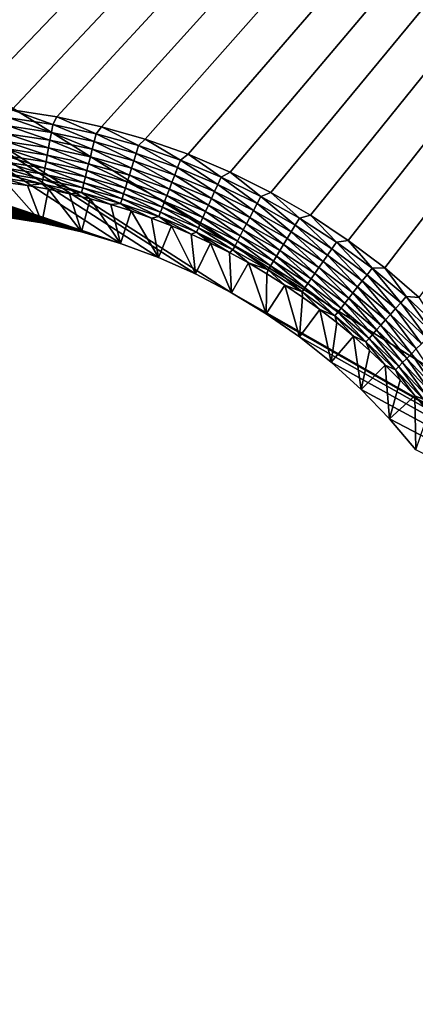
# Model space of a CAD drawing. Extents: x -255 to 255, y -598 to 598.
# Tile 62 of 201: x 84 to 108, y -294 to -234. Entities that reach past the tile are written whole.
import ezdxf

# ---------------------------------------------------------------- set-up
doc = ezdxf.new("R2010")
doc.units = 0
doc.header["$LTSCALE"] = 21.359881
for name, color, linetype in [('1', 7, 'CONTINUOUS'), ('11', 7, 'CONTINUOUS'), ('2', 7, 'CONTINUOUS'), ('58', 7, 'CONTINUOUS')]:
    doc.layers.add(name, color=color, linetype=linetype)

msp = doc.modelspace()

# ---------------------------------------------------------------- linework, layer by layer
at = {"layer": '1', "color": 7, "linetype": 'CONTINUOUS'}
for points in [[(106.458, -134.703), (108.081, -132.797), (152.63, -282.45), (106.458, -134.703)], [(104.716, -136.502), (106.458, -134.703), (152.63, -282.45), (104.716, -136.502)], [(102.863, -138.184), (104.716, -136.502), (152.63, -282.45), (102.863, -138.184)], [(100.906, -139.745), (102.863, -138.184), (152.63, -282.45), (100.906, -139.745)], [(98.853, -141.177), (100.906, -139.745), (152.63, -282.45), (98.853, -141.177)], [(96.713, -142.475), (98.853, -141.177), (152.63, -282.45), (96.713, -142.475)], [(94.493, -143.633), (96.713, -142.475), (152.63, -282.45), (94.493, -143.633)], [(92.204, -144.646), (94.493, -143.633), (152.63, -282.45), (92.204, -144.646)], [(89.855, -145.511), (92.204, -144.646), (152.63, -282.45), (89.855, -145.511)], [(87.455, -146.223), (89.855, -145.511), (152.63, -282.45), (87.455, -146.223)], [(85.015, -146.78), (87.455, -146.223), (152.63, -282.45), (85.015, -146.78)], [(82.544, -147.179), (85.015, -146.78), (152.63, -282.45), (82.544, -147.179)], [(77.55, -147.5), (80.052, -147.42), (152.63, -282.45), (77.55, -147.5)], [(80.052, -147.42), (82.544, -147.179), (152.63, -282.45), (80.052, -147.42)], [(-214.963, -148.335), (-211.978, -147.872), (89.855, -247.589), (-214.963, -148.335)], [(-211.978, -147.872), (-208.97, -147.593), (89.855, -247.589), (-211.978, -147.872)], [(-208.97, -147.593), (-205.95, -147.5), (89.855, -247.589), (-208.97, -147.593)], [(-205.95, -147.5), (-64.2, -147.5), (89.855, -247.589), (-205.95, -147.5)], [(-64.2, -147.5), (77.55, -147.5), (152.63, -282.45), (-64.2, -147.5)], [(89.855, -247.589), (-64.2, -147.5), (92.204, -248.454), (89.855, -247.589)], [(92.204, -248.454), (-64.2, -147.5), (94.493, -249.467), (92.204, -248.454)], [(94.493, -249.467), (-64.2, -147.5), (96.713, -250.625), (94.493, -249.467)], [(96.713, -250.625), (-64.2, -147.5), (152.63, -282.45), (96.713, -250.625)], [(-217.914, -148.981), (-214.963, -148.335), (89.855, -247.589), (-217.914, -148.981)], [(-220.82, -149.808), (-217.914, -148.981), (89.855, -247.589), (-220.82, -149.808)], [(-223.669, -150.812), (-220.82, -149.808), (89.855, -247.589), (-223.669, -150.812)], [(-226.451, -151.99), (-223.669, -150.812), (89.855, -247.589), (-226.451, -151.99)], [(-229.155, -153.336), (-226.451, -151.99), (87.455, -246.877), (-229.155, -153.336)], [(87.455, -246.877), (-226.451, -151.99), (89.855, -247.589), (87.455, -246.877)], [(-231.771, -154.847), (-229.155, -153.336), (87.455, -246.877), (-231.771, -154.847)], [(-234.29, -156.516), (-231.771, -154.847), (87.455, -246.877), (-234.29, -156.516)], [(-236.701, -158.336), (-234.29, -156.516), (87.455, -246.877), (-236.701, -158.336)], [(-238.995, -160.302), (-236.701, -158.336), (87.455, -246.877), (-238.995, -160.302)], [(-241.164, -162.405), (-238.995, -160.302), (87.455, -246.877), (-241.164, -162.405)], [(-243.199, -164.637), (-241.164, -162.405), (87.455, -246.877), (-243.199, -164.637)], [(-245.093, -166.991), (-243.199, -164.637), (87.455, -246.877), (-245.093, -166.991)], [(-246.838, -169.457), (-245.093, -166.991), (87.455, -246.877), (-246.838, -169.457)], [(-248.429, -172.025), (-246.838, -169.457), (85.015, -246.32), (-248.429, -172.025)], [(85.015, -246.32), (-246.838, -169.457), (87.455, -246.877), (85.015, -246.32)], [(-249.858, -174.687), (-248.429, -172.025), (85.015, -246.32), (-249.858, -174.687)], [(-251.12, -177.431), (-249.858, -174.687), (85.015, -246.32), (-251.12, -177.431)], [(-252.212, -180.248), (-251.12, -177.431), (85.015, -246.32), (-252.212, -180.248)], [(-253.128, -183.127), (-252.212, -180.248), (85.015, -246.32), (-253.128, -183.127)], [(-253.864, -186.057), (-253.128, -183.127), (85.015, -246.32), (-253.864, -186.057)], [(-254.42, -189.026), (-253.864, -186.057), (85.015, -246.32), (-254.42, -189.026)], [(82.544, -245.921), (-254.42, -189.026), (85.015, -246.32), (82.544, -245.921)], [(98.853, -251.923), (96.713, -250.625), (152.63, -282.45), (98.853, -251.923)], [(100.906, -253.355), (98.853, -251.923), (152.63, -282.45), (100.906, -253.355)], [(102.863, -254.916), (100.906, -253.355), (152.63, -282.45), (102.863, -254.916)], [(104.716, -256.598), (102.863, -254.916), (152.63, -282.45), (104.716, -256.598)], [(106.458, -258.397), (104.716, -256.598), (152.63, -282.45), (106.458, -258.397)], [(108.081, -260.303), (106.458, -258.397), (152.63, -282.45), (108.081, -260.303)]]:
    msp.add_3dface(points, dxfattribs=at)
at = {"layer": '11', "color": 7, "linetype": 'CONTINUOUS'}
for points in [[(82.544, -245.921), (85.015, -246.32), (82.813, -243.828, 4.231), (82.544, -245.921)], [(82.813, -243.828, 4.231), (85.015, -246.32), (84.119, -244.018, 4.231), (82.813, -243.828, 4.231)], [(84.119, -244.018, 4.231), (85.015, -246.32), (85.418, -244.25, 4.231), (84.119, -244.018, 4.231)], [(85.015, -246.32), (87.455, -246.877), (85.418, -244.25, 4.231), (85.015, -246.32)], [(85.418, -244.25, 4.231), (87.455, -246.877), (86.709, -244.522, 4.231), (85.418, -244.25, 4.231)], [(86.709, -244.522, 4.231), (87.455, -246.877), (87.99, -244.837, 4.231), (86.709, -244.522, 4.231)], [(87.455, -246.877), (89.855, -247.589), (87.99, -244.837, 4.231), (87.455, -246.877)], [(87.99, -244.837, 4.231), (89.855, -247.589), (89.261, -245.192, 4.231), (87.99, -244.837, 4.231)], [(89.261, -245.192, 4.231), (89.855, -247.589), (90.52, -245.587, 4.231), (89.261, -245.192, 4.231)], [(89.855, -247.589), (92.204, -248.454), (90.52, -245.587, 4.231), (89.855, -247.589)], [(90.52, -245.587, 4.231), (92.204, -248.454), (91.765, -246.023, 4.231), (90.52, -245.587, 4.231)], [(91.765, -246.023, 4.231), (92.204, -248.454), (92.996, -246.499, 4.231), (91.765, -246.023, 4.231)], [(92.204, -248.454), (94.493, -249.467), (92.996, -246.499, 4.231), (92.204, -248.454)], [(92.996, -246.499, 4.231), (94.493, -249.467), (94.211, -247.013, 4.231), (92.996, -246.499, 4.231)], [(94.211, -247.013, 4.231), (94.493, -249.467), (95.408, -247.567, 4.231), (94.211, -247.013, 4.231)], [(94.493, -249.467), (96.713, -250.625), (95.408, -247.567, 4.231), (94.493, -249.467)], [(95.408, -247.567, 4.231), (96.713, -250.625), (96.588, -248.158, 4.231), (95.408, -247.567, 4.231)], [(96.588, -248.158, 4.231), (96.713, -250.625), (97.748, -248.787, 4.231), (96.588, -248.158, 4.231)], [(96.713, -250.625), (98.853, -251.923), (97.748, -248.787, 4.231), (96.713, -250.625)], [(97.748, -248.787, 4.231), (98.853, -251.923), (98.887, -249.453, 4.231), (97.748, -248.787, 4.231)], [(98.887, -249.453, 4.231), (98.853, -251.923), (100.004, -250.155, 4.231), (98.887, -249.453, 4.231)], [(98.853, -251.923), (100.906, -253.355), (100.004, -250.155, 4.231), (98.853, -251.923)], [(100.004, -250.155, 4.231), (100.906, -253.355), (101.098, -250.892, 4.231), (100.004, -250.155, 4.231)], [(101.098, -250.892, 4.231), (100.906, -253.355), (102.168, -251.664, 4.231), (101.098, -250.892, 4.231)], [(100.906, -253.355), (102.863, -254.916), (102.168, -251.664, 4.231), (100.906, -253.355)], [(102.168, -251.664, 4.231), (102.863, -254.916), (103.213, -252.47, 4.231), (102.168, -251.664, 4.231)], [(103.213, -252.47, 4.231), (102.863, -254.916), (104.231, -253.309, 4.231), (103.213, -252.47, 4.231)], [(102.863, -254.916), (104.716, -256.598), (104.231, -253.309, 4.231), (102.863, -254.916)], [(104.231, -253.309, 4.231), (104.716, -256.598), (105.222, -254.181, 4.231), (104.231, -253.309, 4.231)], [(105.222, -254.181, 4.231), (104.716, -256.598), (106.184, -255.083, 4.231), (105.222, -254.181, 4.231)], [(104.716, -256.598), (106.458, -258.397), (106.184, -255.083, 4.231), (104.716, -256.598)], [(106.184, -255.083, 4.231), (106.458, -258.397), (107.117, -256.016, 4.231), (106.184, -255.083, 4.231)], [(107.117, -256.016, 4.231), (106.458, -258.397), (108.019, -256.978, 4.231), (107.117, -256.016, 4.231)], [(106.458, -258.397), (108.081, -260.303), (108.019, -256.978, 4.231), (106.458, -258.397)], [(108.019, -256.978, 4.231), (108.081, -260.303), (108.891, -257.969, 4.231), (108.019, -256.978, 4.231)]]:
    msp.add_3dface(points, dxfattribs=at)
at = {"layer": '2', "color": 7, "linetype": 'CONTINUOUS'}
for points in [[(80.359, -239.102, 7), (248.416, -64, 7), (77.55, -239.016, 7), (80.359, -239.102, 7)], [(77.55, -239.016, 7), (248.416, -64, 7), (99.139, -148.654, 7), (77.55, -239.016, 7)], [(83.158, -239.362, 7), (248.416, -64, 7), (80.359, -239.102, 7), (83.158, -239.362, 7)], [(85.935, -239.793, 7), (248.416, -64, 7), (83.158, -239.362, 7), (85.935, -239.793, 7)], [(88.681, -240.394, 7), (248.416, -64, 7), (85.935, -239.793, 7), (88.681, -240.394, 7)], [(91.384, -241.163, 7), (248.416, -64, 7), (88.681, -240.394, 7), (91.384, -241.163, 7)], [(94.035, -242.097, 7), (248.416, -64, 7), (91.384, -241.163, 7), (94.035, -242.097, 7)], [(96.623, -243.193, 7), (248.416, -64, 7), (94.035, -242.097, 7), (96.623, -243.193, 7)], [(99.139, -244.446, 7), (248.416, -64, 7), (96.623, -243.193, 7), (99.139, -244.446, 7)], [(101.573, -245.851, 7), (248.416, -64, 7), (99.139, -244.446, 7), (101.573, -245.851, 7)], [(103.916, -247.404, 7), (248.416, -64, 7), (101.573, -245.851, 7), (103.916, -247.404, 7)], [(106.159, -249.097, 7), (248.416, -64, 7), (103.916, -247.404, 7), (106.159, -249.097, 7)], [(108.293, -250.926, 7), (248.416, -64, 7), (106.159, -249.097, 7), (108.293, -250.926, 7)], [(-64.2, -239.016, 7), (77.55, -239.016, 7), (99.139, -148.654, 7), (-64.2, -239.016, 7)], [(96.623, -149.907, 7), (-64.2, -239.016, 7), (99.139, -148.654, 7), (96.623, -149.907, 7)], [(94.035, -151.003, 7), (-64.2, -239.016, 7), (96.623, -149.907, 7), (94.035, -151.003, 7)], [(91.384, -151.937, 7), (-64.2, -239.016, 7), (94.035, -151.003, 7), (91.384, -151.937, 7)], [(-211.272, -238.681, 7), (-209.946, -238.827, 7), (91.384, -151.937, 7), (-211.272, -238.681, 7)], [(91.384, -151.937, 7), (88.681, -152.706, 7), (-211.272, -238.681, 7), (91.384, -151.937, 7)], [(-209.946, -238.827, 7), (-208.616, -238.932, 7), (91.384, -151.937, 7), (-209.946, -238.827, 7)], [(-208.616, -238.932, 7), (-207.284, -238.995, 7), (91.384, -151.937, 7), (-208.616, -238.932, 7)], [(-207.284, -238.995, 7), (-205.95, -239.016, 7), (91.384, -151.937, 7), (-207.284, -238.995, 7)], [(-205.95, -239.016, 7), (-64.2, -239.016, 7), (91.384, -151.937, 7), (-205.95, -239.016, 7)], [(-226.408, -233.763, 7), (-225.229, -234.387, 7), (88.681, -152.706, 7), (-226.408, -233.763, 7)], [(-225.229, -234.387, 7), (-224.031, -234.974, 7), (88.681, -152.706, 7), (-225.229, -234.387, 7)], [(-224.031, -234.974, 7), (-222.815, -235.523, 7), (88.681, -152.706, 7), (-224.031, -234.974, 7)], [(-222.815, -235.523, 7), (-221.583, -236.034, 7), (88.681, -152.706, 7), (-222.815, -235.523, 7)], [(-221.583, -236.034, 7), (-220.335, -236.505, 7), (88.681, -152.706, 7), (-221.583, -236.034, 7)], [(-220.335, -236.505, 7), (-219.073, -236.937, 7), (88.681, -152.706, 7), (-220.335, -236.505, 7)], [(-219.073, -236.937, 7), (-217.798, -237.33, 7), (88.681, -152.706, 7), (-219.073, -236.937, 7)], [(-217.798, -237.33, 7), (-216.511, -237.682, 7), (88.681, -152.706, 7), (-217.798, -237.33, 7)], [(-216.511, -237.682, 7), (-215.214, -237.993, 7), (88.681, -152.706, 7), (-216.511, -237.682, 7)], [(-215.214, -237.993, 7), (-213.907, -238.264, 7), (88.681, -152.706, 7), (-215.214, -237.993, 7)], [(-213.907, -238.264, 7), (-212.593, -238.493, 7), (88.681, -152.706, 7), (-213.907, -238.264, 7)], [(-212.593, -238.493, 7), (-211.272, -238.681, 7), (88.681, -152.706, 7), (-212.593, -238.493, 7)], [(77.55, -415.216, 7), (248.416, -264.3, 7), (-64.2, -415.216, 7), (77.55, -415.216, 7)], [(-64.2, -415.216, 7), (248.416, -264.3, 7), (94.035, -327.203, 7), (-64.2, -415.216, 7)], [(80.359, -415.302, 7), (248.416, -264.3, 7), (77.55, -415.216, 7), (80.359, -415.302, 7)], [(83.158, -415.562, 7), (248.416, -264.3, 7), (80.359, -415.302, 7), (83.158, -415.562, 7)], [(85.935, -415.993, 7), (248.416, -264.3, 7), (83.158, -415.562, 7), (85.935, -415.993, 7)], [(88.681, -416.594, 7), (248.416, -264.3, 7), (85.935, -415.993, 7), (88.681, -416.594, 7)], [(91.384, -417.363, 7), (248.416, -264.3, 7), (88.681, -416.594, 7), (91.384, -417.363, 7)], [(94.035, -418.297, 7), (248.416, -264.3, 7), (91.384, -417.363, 7), (94.035, -418.297, 7)], [(96.623, -419.393, 7), (248.416, -264.3, 7), (94.035, -418.297, 7), (96.623, -419.393, 7)], [(94.035, -327.203, 7), (248.416, -264.3, 7), (96.623, -326.107, 7), (94.035, -327.203, 7)], [(99.139, -420.646, 7), (248.416, -264.3, 7), (96.623, -419.393, 7), (99.139, -420.646, 7)], [(96.623, -326.107, 7), (248.416, -264.3, 7), (99.139, -324.854, 7), (96.623, -326.107, 7)], [(101.573, -422.051, 7), (248.416, -264.3, 7), (99.139, -420.646, 7), (101.573, -422.051, 7)], [(99.139, -324.854, 7), (248.416, -264.3, 7), (101.573, -323.449, 7), (99.139, -324.854, 7)], [(103.916, -423.604, 7), (248.416, -264.3, 7), (101.573, -422.051, 7), (103.916, -423.604, 7)], [(101.573, -323.449, 7), (248.416, -264.3, 7), (103.916, -321.896, 7), (101.573, -323.449, 7)], [(106.159, -425.297, 7), (248.416, -264.3, 7), (103.916, -423.604, 7), (106.159, -425.297, 7)], [(103.916, -321.896, 7), (248.416, -264.3, 7), (106.159, -320.203, 7), (103.916, -321.896, 7)], [(108.293, -427.126, 7), (248.416, -264.3, 7), (106.159, -425.297, 7), (108.293, -427.126, 7)], [(106.159, -320.203, 7), (248.416, -264.3, 7), (108.293, -318.374, 7), (106.159, -320.203, 7)]]:
    msp.add_3dface(points, dxfattribs=at)
at = {"layer": '58', "color": 7, "linetype": 'CONTINUOUS'}
for points in [[(85.685, -240.258, 6.975), (83.158, -239.362, 7), (82.99, -239.848, 6.975), (85.685, -240.258, 6.975)], [(85.935, -239.793, 7), (83.158, -239.362, 7), (85.685, -240.258, 6.975), (85.935, -239.793, 7)], [(85.595, -240.748, 6.899), (82.99, -239.848, 6.975), (82.93, -240.342, 6.899), (85.595, -240.748, 6.899)], [(85.685, -240.258, 6.975), (82.99, -239.848, 6.975), (85.595, -240.748, 6.899), (85.685, -240.258, 6.975)], [(88.231, -241.314, 6.899), (85.685, -240.258, 6.975), (85.595, -240.748, 6.899), (88.231, -241.314, 6.899)], [(88.351, -240.83, 6.975), (85.935, -239.793, 7), (85.685, -240.258, 6.975), (88.351, -240.83, 6.975)], [(88.351, -240.83, 6.975), (85.685, -240.258, 6.975), (88.231, -241.314, 6.899), (88.351, -240.83, 6.975)], [(88.681, -240.394, 7), (85.935, -239.793, 7), (88.351, -240.83, 6.975), (88.681, -240.394, 7)], [(85.422, -241.694, 6.599), (82.871, -240.827, 6.773), (82.814, -241.297, 6.599), (85.422, -241.694, 6.599)], [(85.507, -241.228, 6.773), (82.93, -240.342, 6.899), (82.871, -240.827, 6.773), (85.507, -241.228, 6.773)], [(85.507, -241.228, 6.773), (82.871, -240.827, 6.773), (85.422, -241.694, 6.599), (85.507, -241.228, 6.773)], [(85.595, -240.748, 6.899), (82.93, -240.342, 6.899), (85.507, -241.228, 6.773), (85.595, -240.748, 6.899)], [(88.115, -241.788, 6.773), (85.595, -240.748, 6.899), (85.507, -241.228, 6.773), (88.115, -241.788, 6.773)], [(88.231, -241.314, 6.899), (85.595, -240.748, 6.899), (88.115, -241.788, 6.773), (88.231, -241.314, 6.899)], [(90.828, -242.038, 6.899), (88.351, -240.83, 6.975), (88.231, -241.314, 6.899), (90.828, -242.038, 6.899)], [(90.977, -241.562, 6.975), (88.681, -240.394, 7), (88.351, -240.83, 6.975), (90.977, -241.562, 6.975)], [(90.977, -241.562, 6.975), (88.351, -240.83, 6.975), (90.828, -242.038, 6.899), (90.977, -241.562, 6.975)], [(91.384, -241.163, 7), (88.681, -240.394, 7), (90.977, -241.562, 6.975), (91.384, -241.163, 7)], [(85.34, -242.139, 6.378), (82.814, -241.297, 6.599), (82.759, -241.746, 6.378), (85.34, -242.139, 6.378)], [(85.422, -241.694, 6.599), (82.814, -241.297, 6.599), (85.34, -242.139, 6.378), (85.422, -241.694, 6.599)], [(88.001, -242.247, 6.599), (85.507, -241.228, 6.773), (85.422, -241.694, 6.599), (88.001, -242.247, 6.599)], [(88.115, -241.788, 6.773), (85.507, -241.228, 6.773), (88.001, -242.247, 6.599), (88.115, -241.788, 6.773)], [(90.683, -242.504, 6.773), (88.231, -241.314, 6.899), (88.115, -241.788, 6.773), (90.683, -242.504, 6.773)], [(90.828, -242.038, 6.899), (88.231, -241.314, 6.899), (90.683, -242.504, 6.773), (90.828, -242.038, 6.899)], [(93.554, -242.452, 6.975), (91.384, -241.163, 7), (90.977, -241.562, 6.975), (93.554, -242.452, 6.975)], [(94.035, -242.097, 7), (91.384, -241.163, 7), (93.554, -242.452, 6.975), (94.035, -242.097, 7)], [(85.263, -242.561, 6.112), (82.759, -241.746, 6.378), (82.708, -242.172, 6.112), (85.263, -242.561, 6.112)], [(85.34, -242.139, 6.378), (82.759, -241.746, 6.378), (85.263, -242.561, 6.112), (85.34, -242.139, 6.378)], [(87.79, -243.103, 6.112), (85.34, -242.139, 6.378), (85.263, -242.561, 6.112), (87.79, -243.103, 6.112)], [(87.893, -242.687, 6.378), (85.422, -241.694, 6.599), (85.34, -242.139, 6.378), (87.893, -242.687, 6.378)], [(87.893, -242.687, 6.378), (85.34, -242.139, 6.378), (87.79, -243.103, 6.112), (87.893, -242.687, 6.378)], [(88.001, -242.247, 6.599), (85.422, -241.694, 6.599), (87.893, -242.687, 6.378), (88.001, -242.247, 6.599)], [(90.542, -242.956, 6.599), (88.115, -241.788, 6.773), (88.001, -242.247, 6.599), (90.542, -242.956, 6.599)], [(90.683, -242.504, 6.773), (88.115, -241.788, 6.773), (90.542, -242.956, 6.599), (90.683, -242.504, 6.773)], [(93.204, -243.374, 6.773), (90.828, -242.038, 6.899), (90.683, -242.504, 6.773), (93.204, -243.374, 6.773)], [(93.377, -242.917, 6.899), (90.977, -241.562, 6.975), (90.828, -242.038, 6.899), (93.377, -242.917, 6.899)], [(93.377, -242.917, 6.899), (90.828, -242.038, 6.899), (93.204, -243.374, 6.773), (93.377, -242.917, 6.899)], [(93.554, -242.452, 6.975), (90.977, -241.562, 6.975), (93.377, -242.917, 6.899), (93.554, -242.452, 6.975)], [(96.072, -243.495, 6.975), (94.035, -242.097, 7), (93.554, -242.452, 6.975), (96.072, -243.495, 6.975)], [(96.623, -243.193, 7), (94.035, -242.097, 7), (96.072, -243.495, 6.975), (96.623, -243.193, 7)], [(85.125, -243.314, 5.459), (82.66, -242.568, 5.805), (82.615, -242.932, 5.459), (85.125, -243.314, 5.459)], [(85.191, -242.954, 5.805), (82.708, -242.172, 6.112), (82.66, -242.568, 5.805), (85.191, -242.954, 5.805)], [(85.191, -242.954, 5.805), (82.66, -242.568, 5.805), (85.125, -243.314, 5.459), (85.191, -242.954, 5.805)], [(85.263, -242.561, 6.112), (82.708, -242.172, 6.112), (85.191, -242.954, 5.805), (85.263, -242.561, 6.112)], [(87.695, -243.491, 5.805), (85.263, -242.561, 6.112), (85.191, -242.954, 5.805), (87.695, -243.491, 5.805)], [(87.79, -243.103, 6.112), (85.263, -242.561, 6.112), (87.695, -243.491, 5.805), (87.79, -243.103, 6.112)], [(90.28, -243.797, 6.112), (87.893, -242.687, 6.378), (87.79, -243.103, 6.112), (90.28, -243.797, 6.112)], [(90.408, -243.388, 6.378), (88.001, -242.247, 6.599), (87.893, -242.687, 6.378), (90.408, -243.388, 6.378)], [(90.408, -243.388, 6.378), (87.893, -242.687, 6.378), (90.28, -243.797, 6.112), (90.408, -243.388, 6.378)], [(90.542, -242.956, 6.599), (88.001, -242.247, 6.599), (90.408, -243.388, 6.378), (90.542, -242.956, 6.599)], [(93.036, -243.816, 6.599), (90.683, -242.504, 6.773), (90.542, -242.956, 6.599), (93.036, -243.816, 6.599)], [(93.204, -243.374, 6.773), (90.683, -242.504, 6.773), (93.036, -243.816, 6.599), (93.204, -243.374, 6.773)], [(95.868, -243.949, 6.899), (93.554, -242.452, 6.975), (93.377, -242.917, 6.899), (95.868, -243.949, 6.899)], [(96.072, -243.495, 6.975), (93.554, -242.452, 6.975), (95.868, -243.949, 6.899), (96.072, -243.495, 6.975)], [(85.013, -243.924, 4.666), (82.576, -243.26, 5.078), (82.541, -243.548, 4.666), (85.013, -243.924, 4.666)], [(85.066, -243.639, 5.078), (82.615, -242.932, 5.459), (82.576, -243.26, 5.078), (85.066, -243.639, 5.078)], [(85.066, -243.639, 5.078), (82.576, -243.26, 5.078), (85.013, -243.924, 4.666), (85.066, -243.639, 5.078)], [(85.125, -243.314, 5.459), (82.615, -242.932, 5.459), (85.066, -243.639, 5.078), (85.125, -243.314, 5.459)], [(87.528, -244.167, 5.078), (85.125, -243.314, 5.459), (85.066, -243.639, 5.078), (87.528, -244.167, 5.078)], [(87.607, -243.847, 5.459), (85.191, -242.954, 5.805), (85.125, -243.314, 5.459), (87.607, -243.847, 5.459)], [(87.607, -243.847, 5.459), (85.125, -243.314, 5.459), (87.528, -244.167, 5.078), (87.607, -243.847, 5.459)], [(87.695, -243.491, 5.805), (85.191, -242.954, 5.805), (87.607, -243.847, 5.459), (87.695, -243.491, 5.805)], [(90.161, -244.179, 5.805), (87.79, -243.103, 6.112), (87.695, -243.491, 5.805), (90.161, -244.179, 5.805)], [(90.28, -243.797, 6.112), (87.79, -243.103, 6.112), (90.161, -244.179, 5.805), (90.28, -243.797, 6.112)], [(92.876, -244.24, 6.378), (90.542, -242.956, 6.599), (90.408, -243.388, 6.378), (92.876, -244.24, 6.378)], [(93.036, -243.816, 6.599), (90.542, -242.956, 6.599), (92.876, -244.24, 6.378), (93.036, -243.816, 6.599)], [(95.668, -244.394, 6.773), (93.377, -242.917, 6.899), (93.204, -243.374, 6.773), (95.668, -244.394, 6.773)], [(95.868, -243.949, 6.899), (93.377, -242.917, 6.899), (95.668, -244.394, 6.773), (95.868, -243.949, 6.899)], [(98.524, -244.688, 6.975), (96.623, -243.193, 7), (96.072, -243.495, 6.975), (98.524, -244.688, 6.975)], [(99.139, -244.446, 7), (96.623, -243.193, 7), (98.524, -244.688, 6.975), (99.139, -244.446, 7)], [(82.813, -243.828, 4.231), (84.119, -244.018, 4.231), (82.541, -243.548, 4.666), (82.813, -243.828, 4.231)], [(84.119, -244.018, 4.231), (85.013, -243.924, 4.666), (82.541, -243.548, 4.666), (84.119, -244.018, 4.231)], [(84.119, -244.018, 4.231), (85.418, -244.25, 4.231), (85.013, -243.924, 4.666), (84.119, -244.018, 4.231)], [(87.459, -244.449, 4.666), (85.066, -243.639, 5.078), (85.013, -243.924, 4.666), (87.459, -244.449, 4.666)], [(85.418, -244.25, 4.231), (86.709, -244.522, 4.231), (85.013, -243.924, 4.666), (85.418, -244.25, 4.231)], [(86.709, -244.522, 4.231), (87.459, -244.449, 4.666), (85.013, -243.924, 4.666), (86.709, -244.522, 4.231)], [(87.528, -244.167, 5.078), (85.066, -243.639, 5.078), (87.459, -244.449, 4.666), (87.528, -244.167, 5.078)], [(89.954, -244.844, 5.078), (87.607, -243.847, 5.459), (87.528, -244.167, 5.078), (89.954, -244.844, 5.078)], [(90.052, -244.529, 5.459), (87.695, -243.491, 5.805), (87.607, -243.847, 5.459), (90.052, -244.529, 5.459)], [(90.052, -244.529, 5.459), (87.607, -243.847, 5.459), (89.954, -244.844, 5.078), (90.052, -244.529, 5.459)], [(90.161, -244.179, 5.805), (87.695, -243.491, 5.805), (90.052, -244.529, 5.459), (90.161, -244.179, 5.805)], [(92.582, -245.014, 5.805), (90.28, -243.797, 6.112), (90.161, -244.179, 5.805), (92.582, -245.014, 5.805)], [(92.724, -244.64, 6.112), (90.408, -243.388, 6.378), (90.28, -243.797, 6.112), (92.724, -244.64, 6.112)], [(92.724, -244.64, 6.112), (90.28, -243.797, 6.112), (92.582, -245.014, 5.805), (92.724, -244.64, 6.112)], [(92.876, -244.24, 6.378), (90.408, -243.388, 6.378), (92.724, -244.64, 6.112), (92.876, -244.24, 6.378)], [(95.288, -245.239, 6.378), (93.036, -243.816, 6.599), (92.876, -244.24, 6.378), (95.288, -245.239, 6.378)], [(95.473, -244.826, 6.599), (93.204, -243.374, 6.773), (93.036, -243.816, 6.599), (95.473, -244.826, 6.599)], [(95.473, -244.826, 6.599), (93.036, -243.816, 6.599), (95.288, -245.239, 6.378), (95.473, -244.826, 6.599)], [(95.668, -244.394, 6.773), (93.204, -243.374, 6.773), (95.473, -244.826, 6.599), (95.668, -244.394, 6.773)], [(98.065, -245.562, 6.773), (95.868, -243.949, 6.899), (95.668, -244.394, 6.773), (98.065, -245.562, 6.773)], [(98.292, -245.129, 6.899), (96.072, -243.495, 6.975), (95.868, -243.949, 6.899), (98.292, -245.129, 6.899)], [(98.292, -245.129, 6.899), (95.868, -243.949, 6.899), (98.065, -245.562, 6.773), (98.292, -245.129, 6.899)], [(98.524, -244.688, 6.975), (96.072, -243.495, 6.975), (98.292, -245.129, 6.899), (98.524, -244.688, 6.975)], [(86.709, -244.522, 4.231), (87.99, -244.837, 4.231), (87.459, -244.449, 4.666), (86.709, -244.522, 4.231)], [(89.868, -245.121, 4.666), (87.528, -244.167, 5.078), (87.459, -244.449, 4.666), (89.868, -245.121, 4.666)], [(87.99, -244.837, 4.231), (89.261, -245.192, 4.231), (87.459, -244.449, 4.666), (87.99, -244.837, 4.231)], [(89.261, -245.192, 4.231), (89.868, -245.121, 4.666), (87.459, -244.449, 4.666), (89.261, -245.192, 4.231)], [(89.954, -244.844, 5.078), (87.528, -244.167, 5.078), (89.868, -245.121, 4.666), (89.954, -244.844, 5.078)], [(92.335, -245.665, 5.078), (90.052, -244.529, 5.459), (89.954, -244.844, 5.078), (92.335, -245.665, 5.078)], [(92.452, -245.357, 5.459), (90.161, -244.179, 5.805), (90.052, -244.529, 5.459), (92.452, -245.357, 5.459)], [(92.452, -245.357, 5.459), (90.052, -244.529, 5.459), (92.335, -245.665, 5.078), (92.452, -245.357, 5.459)], [(92.582, -245.014, 5.805), (90.161, -244.179, 5.805), (92.452, -245.357, 5.459), (92.582, -245.014, 5.805)], [(95.112, -245.63, 6.112), (92.876, -244.24, 6.378), (92.724, -244.64, 6.112), (95.112, -245.63, 6.112)], [(95.288, -245.239, 6.378), (92.876, -244.24, 6.378), (95.112, -245.63, 6.112), (95.288, -245.239, 6.378)], [(97.845, -245.981, 6.599), (95.668, -244.394, 6.773), (95.473, -244.826, 6.599), (97.845, -245.981, 6.599)], [(98.065, -245.562, 6.773), (95.668, -244.394, 6.773), (97.845, -245.981, 6.599), (98.065, -245.562, 6.773)], [(100.898, -246.028, 6.975), (99.139, -244.446, 7), (98.524, -244.688, 6.975), (100.898, -246.028, 6.975)], [(101.573, -245.851, 7), (99.139, -244.446, 7), (100.898, -246.028, 6.975), (101.573, -245.851, 7)], [(89.261, -245.192, 4.231), (90.52, -245.587, 4.231), (89.868, -245.121, 4.666), (89.261, -245.192, 4.231)], [(92.232, -245.936, 4.666), (89.954, -244.844, 5.078), (89.868, -245.121, 4.666), (92.232, -245.936, 4.666)], [(90.52, -245.587, 4.231), (91.765, -246.023, 4.231), (89.868, -245.121, 4.666), (90.52, -245.587, 4.231)], [(91.765, -246.023, 4.231), (92.232, -245.936, 4.666), (89.868, -245.121, 4.666), (91.765, -246.023, 4.231)], [(92.335, -245.665, 5.078), (89.954, -244.844, 5.078), (92.232, -245.936, 4.666), (92.335, -245.665, 5.078)], [(94.797, -246.328, 5.459), (92.582, -245.014, 5.805), (92.452, -245.357, 5.459), (94.797, -246.328, 5.459)], [(94.948, -245.994, 5.805), (92.724, -244.64, 6.112), (92.582, -245.014, 5.805), (94.948, -245.994, 5.805)], [(94.948, -245.994, 5.805), (92.582, -245.014, 5.805), (94.797, -246.328, 5.459), (94.948, -245.994, 5.805)], [(95.112, -245.63, 6.112), (92.724, -244.64, 6.112), (94.948, -245.994, 5.805), (95.112, -245.63, 6.112)], [(97.635, -246.382, 6.378), (95.473, -244.826, 6.599), (95.288, -245.239, 6.378), (97.635, -246.382, 6.378)], [(97.845, -245.981, 6.599), (95.473, -244.826, 6.599), (97.635, -246.382, 6.378), (97.845, -245.981, 6.599)], [(100.388, -246.872, 6.773), (98.292, -245.129, 6.899), (98.065, -245.562, 6.773), (100.388, -246.872, 6.773)], [(100.64, -246.454, 6.899), (98.524, -244.688, 6.975), (98.292, -245.129, 6.899), (100.64, -246.454, 6.899)], [(100.64, -246.454, 6.899), (98.292, -245.129, 6.899), (100.388, -246.872, 6.773), (100.64, -246.454, 6.899)], [(100.898, -246.028, 6.975), (98.524, -244.688, 6.975), (100.64, -246.454, 6.899), (100.898, -246.028, 6.975)], [(94.543, -246.894, 4.666), (92.335, -245.665, 5.078), (92.232, -245.936, 4.666), (94.543, -246.894, 4.666)], [(94.662, -246.629, 5.078), (92.452, -245.357, 5.459), (92.335, -245.665, 5.078), (94.662, -246.629, 5.078)], [(94.662, -246.629, 5.078), (92.335, -245.665, 5.078), (94.543, -246.894, 4.666), (94.662, -246.629, 5.078)], [(94.797, -246.328, 5.459), (92.452, -245.357, 5.459), (94.662, -246.629, 5.078), (94.797, -246.328, 5.459)], [(97.25, -247.115, 5.805), (95.112, -245.63, 6.112), (94.948, -245.994, 5.805), (97.25, -247.115, 5.805)], [(97.436, -246.761, 6.112), (95.288, -245.239, 6.378), (95.112, -245.63, 6.112), (97.436, -246.761, 6.112)], [(97.436, -246.761, 6.112), (95.112, -245.63, 6.112), (97.25, -247.115, 5.805), (97.436, -246.761, 6.112)], [(97.635, -246.382, 6.378), (95.288, -245.239, 6.378), (97.436, -246.761, 6.112), (97.635, -246.382, 6.378)], [(100.143, -247.276, 6.599), (98.065, -245.562, 6.773), (97.845, -245.981, 6.599), (100.143, -247.276, 6.599)], [(100.388, -246.872, 6.773), (98.065, -245.562, 6.773), (100.143, -247.276, 6.599), (100.388, -246.872, 6.773)], [(91.765, -246.023, 4.231), (92.996, -246.499, 4.231), (92.232, -245.936, 4.666), (91.765, -246.023, 4.231)], [(92.996, -246.499, 4.231), (94.211, -247.013, 4.231), (92.232, -245.936, 4.666), (92.996, -246.499, 4.231)], [(94.211, -247.013, 4.231), (94.543, -246.894, 4.666), (92.232, -245.936, 4.666), (94.211, -247.013, 4.231)], [(96.926, -247.732, 5.078), (94.797, -246.328, 5.459), (94.662, -246.629, 5.078), (96.926, -247.732, 5.078)], [(97.08, -247.44, 5.459), (94.948, -245.994, 5.805), (94.797, -246.328, 5.459), (97.08, -247.44, 5.459)], [(97.08, -247.44, 5.459), (94.797, -246.328, 5.459), (96.926, -247.732, 5.078), (97.08, -247.44, 5.459)], [(97.25, -247.115, 5.805), (94.948, -245.994, 5.805), (97.08, -247.44, 5.459), (97.25, -247.115, 5.805)], [(99.687, -248.031, 6.112), (97.635, -246.382, 6.378), (97.436, -246.761, 6.112), (99.687, -248.031, 6.112)], [(99.909, -247.664, 6.378), (97.845, -245.981, 6.599), (97.635, -246.382, 6.378), (99.909, -247.664, 6.378)], [(99.909, -247.664, 6.378), (97.635, -246.382, 6.378), (99.687, -248.031, 6.112), (99.909, -247.664, 6.378)], [(100.143, -247.276, 6.599), (97.845, -245.981, 6.599), (99.909, -247.664, 6.378), (100.143, -247.276, 6.599)], [(102.904, -247.918, 6.899), (100.898, -246.028, 6.975), (100.64, -246.454, 6.899), (102.904, -247.918, 6.899)], [(103.187, -247.508, 6.975), (101.573, -245.851, 7), (100.898, -246.028, 6.975), (103.187, -247.508, 6.975)], [(103.187, -247.508, 6.975), (100.898, -246.028, 6.975), (102.904, -247.918, 6.899), (103.187, -247.508, 6.975)], [(103.916, -247.404, 7), (101.573, -245.851, 7), (103.187, -247.508, 6.975), (103.916, -247.404, 7)], [(94.211, -247.013, 4.231), (95.408, -247.567, 4.231), (94.543, -246.894, 4.666), (94.211, -247.013, 4.231)], [(96.791, -247.988, 4.666), (94.662, -246.629, 5.078), (94.543, -246.894, 4.666), (96.791, -247.988, 4.666)], [(95.408, -247.567, 4.231), (96.588, -248.158, 4.231), (94.543, -246.894, 4.666), (95.408, -247.567, 4.231)], [(96.588, -248.158, 4.231), (96.791, -247.988, 4.666), (94.543, -246.894, 4.666), (96.588, -248.158, 4.231)], [(96.926, -247.732, 5.078), (94.662, -246.629, 5.078), (96.791, -247.988, 4.666), (96.926, -247.732, 5.078)], [(99.48, -248.373, 5.805), (97.436, -246.761, 6.112), (97.25, -247.115, 5.805), (99.48, -248.373, 5.805)], [(99.687, -248.031, 6.112), (97.436, -246.761, 6.112), (99.48, -248.373, 5.805), (99.687, -248.031, 6.112)], [(102.358, -248.709, 6.599), (100.388, -246.872, 6.773), (100.143, -247.276, 6.599), (102.358, -248.709, 6.599)], [(102.627, -248.32, 6.773), (100.64, -246.454, 6.899), (100.388, -246.872, 6.773), (102.627, -248.32, 6.773)], [(102.627, -248.32, 6.773), (100.388, -246.872, 6.773), (102.358, -248.709, 6.599), (102.627, -248.32, 6.773)], [(102.904, -247.918, 6.899), (100.64, -246.454, 6.899), (102.627, -248.32, 6.773), (102.904, -247.918, 6.899)], [(99.12, -248.969, 5.078), (97.08, -247.44, 5.459), (96.926, -247.732, 5.078), (99.12, -248.969, 5.078)], [(99.291, -248.687, 5.459), (97.25, -247.115, 5.805), (97.08, -247.44, 5.459), (99.291, -248.687, 5.459)], [(99.291, -248.687, 5.459), (97.08, -247.44, 5.459), (99.12, -248.969, 5.078), (99.291, -248.687, 5.459)], [(99.48, -248.373, 5.805), (97.25, -247.115, 5.805), (99.291, -248.687, 5.459), (99.48, -248.373, 5.805)], [(102.101, -249.082, 6.378), (100.143, -247.276, 6.599), (99.909, -247.664, 6.378), (102.101, -249.082, 6.378)], [(102.358, -248.709, 6.599), (100.143, -247.276, 6.599), (102.101, -249.082, 6.378), (102.358, -248.709, 6.599)], [(105.076, -249.516, 6.899), (103.187, -247.508, 6.975), (102.904, -247.918, 6.899), (105.076, -249.516, 6.899)], [(105.383, -249.123, 6.975), (103.916, -247.404, 7), (103.187, -247.508, 6.975), (105.383, -249.123, 6.975)], [(105.383, -249.123, 6.975), (103.187, -247.508, 6.975), (105.076, -249.516, 6.899), (105.383, -249.123, 6.975)], [(106.159, -249.097, 7), (103.916, -247.404, 7), (105.383, -249.123, 6.975), (106.159, -249.097, 7)], [(96.588, -248.158, 4.231), (97.748, -248.787, 4.231), (96.791, -247.988, 4.666), (96.588, -248.158, 4.231)], [(98.97, -249.217, 4.666), (96.926, -247.732, 5.078), (96.791, -247.988, 4.666), (98.97, -249.217, 4.666)], [(97.748, -248.787, 4.231), (98.97, -249.217, 4.666), (96.791, -247.988, 4.666), (97.748, -248.787, 4.231)], [(99.12, -248.969, 5.078), (96.926, -247.732, 5.078), (98.97, -249.217, 4.666), (99.12, -248.969, 5.078)], [(101.631, -249.763, 5.805), (99.687, -248.031, 6.112), (99.48, -248.373, 5.805), (101.631, -249.763, 5.805)], [(101.858, -249.434, 6.112), (99.909, -247.664, 6.378), (99.687, -248.031, 6.112), (101.858, -249.434, 6.112)], [(101.858, -249.434, 6.112), (99.687, -248.031, 6.112), (101.631, -249.763, 5.805), (101.858, -249.434, 6.112)], [(102.101, -249.082, 6.378), (99.909, -247.664, 6.378), (101.858, -249.434, 6.112), (102.101, -249.082, 6.378)], [(104.775, -249.9, 6.773), (102.904, -247.918, 6.899), (102.627, -248.32, 6.773), (104.775, -249.9, 6.773)], [(105.076, -249.516, 6.899), (102.904, -247.918, 6.899), (104.775, -249.9, 6.773), (105.076, -249.516, 6.899)], [(97.748, -248.787, 4.231), (98.887, -249.453, 4.231), (98.97, -249.217, 4.666), (97.748, -248.787, 4.231)], [(101.235, -250.336, 5.078), (99.291, -248.687, 5.459), (99.12, -248.969, 5.078), (101.235, -250.336, 5.078)], [(101.422, -250.065, 5.459), (99.48, -248.373, 5.805), (99.291, -248.687, 5.459), (101.422, -250.065, 5.459)], [(101.422, -250.065, 5.459), (99.291, -248.687, 5.459), (101.235, -250.336, 5.078), (101.422, -250.065, 5.459)], [(101.631, -249.763, 5.805), (99.48, -248.373, 5.805), (101.422, -250.065, 5.459), (101.631, -249.763, 5.805)], [(104.204, -250.629, 6.378), (102.358, -248.709, 6.599), (102.101, -249.082, 6.378), (104.204, -250.629, 6.378)], [(104.483, -250.272, 6.599), (102.627, -248.32, 6.773), (102.358, -248.709, 6.599), (104.483, -250.272, 6.599)], [(104.483, -250.272, 6.599), (102.358, -248.709, 6.599), (104.204, -250.629, 6.378), (104.483, -250.272, 6.599)], [(104.775, -249.9, 6.773), (102.627, -248.32, 6.773), (104.483, -250.272, 6.599), (104.775, -249.9, 6.773)], [(98.887, -249.453, 4.231), (100.004, -250.155, 4.231), (98.97, -249.217, 4.666), (98.887, -249.453, 4.231)], [(101.07, -250.575, 4.666), (99.12, -248.969, 5.078), (98.97, -249.217, 4.666), (101.07, -250.575, 4.666)], [(100.004, -250.155, 4.231), (101.07, -250.575, 4.666), (98.97, -249.217, 4.666), (100.004, -250.155, 4.231)], [(101.235, -250.336, 5.078), (99.12, -248.969, 5.078), (101.07, -250.575, 4.666), (101.235, -250.336, 5.078)], [(103.94, -250.966, 6.112), (102.101, -249.082, 6.378), (101.858, -249.434, 6.112), (103.94, -250.966, 6.112)], [(104.204, -250.629, 6.378), (102.101, -249.082, 6.378), (103.94, -250.966, 6.112), (104.204, -250.629, 6.378)], [(107.147, -251.242, 6.899), (105.383, -249.123, 6.975), (105.076, -249.516, 6.899), (107.147, -251.242, 6.899)], [(107.478, -250.869, 6.975), (106.159, -249.097, 7), (105.383, -249.123, 6.975), (107.478, -250.869, 6.975)], [(107.478, -250.869, 6.975), (105.383, -249.123, 6.975), (107.147, -251.242, 6.899), (107.478, -250.869, 6.975)], [(108.293, -250.926, 7), (106.159, -249.097, 7), (107.478, -250.869, 6.975), (108.293, -250.926, 7)], [(103.467, -251.569, 5.459), (101.631, -249.763, 5.805), (101.422, -250.065, 5.459), (103.467, -251.569, 5.459)], [(103.693, -251.281, 5.805), (101.858, -249.434, 6.112), (101.631, -249.763, 5.805), (103.693, -251.281, 5.805)], [(103.693, -251.281, 5.805), (101.631, -249.763, 5.805), (103.467, -251.569, 5.459), (103.693, -251.281, 5.805)], [(103.94, -250.966, 6.112), (101.858, -249.434, 6.112), (103.693, -251.281, 5.805), (103.94, -250.966, 6.112)], [(106.51, -251.961, 6.599), (104.775, -249.9, 6.773), (104.483, -250.272, 6.599), (106.51, -251.961, 6.599)], [(106.823, -251.607, 6.773), (105.076, -249.516, 6.899), (104.775, -249.9, 6.773), (106.823, -251.607, 6.773)], [(106.823, -251.607, 6.773), (104.775, -249.9, 6.773), (106.51, -251.961, 6.599), (106.823, -251.607, 6.773)], [(107.147, -251.242, 6.899), (105.076, -249.516, 6.899), (106.823, -251.607, 6.773), (107.147, -251.242, 6.899)], [(100.004, -250.155, 4.231), (101.098, -250.892, 4.231), (101.07, -250.575, 4.666), (100.004, -250.155, 4.231)], [(103.085, -252.057, 4.666), (101.235, -250.336, 5.078), (101.07, -250.575, 4.666), (103.085, -252.057, 4.666)], [(101.098, -250.892, 4.231), (102.168, -251.664, 4.231), (101.07, -250.575, 4.666), (101.098, -250.892, 4.231)], [(102.168, -251.664, 4.231), (103.085, -252.057, 4.666), (101.07, -250.575, 4.666), (102.168, -251.664, 4.231)], [(103.264, -251.829, 5.078), (101.422, -250.065, 5.459), (101.235, -250.336, 5.078), (103.264, -251.829, 5.078)], [(103.264, -251.829, 5.078), (101.235, -250.336, 5.078), (103.085, -252.057, 4.666), (103.264, -251.829, 5.078)], [(103.467, -251.569, 5.459), (101.422, -250.065, 5.459), (103.264, -251.829, 5.078), (103.467, -251.569, 5.459)], [(105.925, -252.621, 6.112), (104.204, -250.629, 6.378), (103.94, -250.966, 6.112), (105.925, -252.621, 6.112)], [(106.209, -252.3, 6.378), (104.483, -250.272, 6.599), (104.204, -250.629, 6.378), (106.209, -252.3, 6.378)], [(106.209, -252.3, 6.378), (104.204, -250.629, 6.378), (105.925, -252.621, 6.112), (106.209, -252.3, 6.378)], [(106.51, -251.961, 6.599), (104.483, -250.272, 6.599), (106.209, -252.3, 6.378), (106.51, -251.961, 6.599)], [(105.66, -252.92, 5.805), (103.94, -250.966, 6.112), (103.693, -251.281, 5.805), (105.66, -252.92, 5.805)], [(105.925, -252.621, 6.112), (103.94, -250.966, 6.112), (105.66, -252.92, 5.805), (105.925, -252.621, 6.112)], [(108.765, -253.435, 6.773), (107.147, -251.242, 6.899), (106.823, -251.607, 6.773), (108.765, -253.435, 6.773)], [(109.11, -253.09, 6.899), (107.478, -250.869, 6.975), (107.147, -251.242, 6.899), (109.11, -253.09, 6.899)], [(109.11, -253.09, 6.899), (107.147, -251.242, 6.899), (108.765, -253.435, 6.773), (109.11, -253.09, 6.899)], [(109.463, -252.737, 6.975), (108.293, -250.926, 7), (107.478, -250.869, 6.975), (109.463, -252.737, 6.975)], [(109.463, -252.737, 6.975), (107.478, -250.869, 6.975), (109.11, -253.09, 6.899), (109.463, -252.737, 6.975)], [(102.168, -251.664, 4.231), (103.213, -252.47, 4.231), (103.085, -252.057, 4.666), (102.168, -251.664, 4.231)], [(105.006, -253.659, 4.666), (103.264, -251.829, 5.078), (103.085, -252.057, 4.666), (105.006, -253.659, 4.666)], [(105.198, -253.442, 5.078), (103.467, -251.569, 5.459), (103.264, -251.829, 5.078), (105.198, -253.442, 5.078)], [(105.198, -253.442, 5.078), (103.264, -251.829, 5.078), (105.006, -253.659, 4.666), (105.198, -253.442, 5.078)], [(105.417, -253.195, 5.459), (103.693, -251.281, 5.805), (103.467, -251.569, 5.459), (105.417, -253.195, 5.459)], [(105.417, -253.195, 5.459), (103.467, -251.569, 5.459), (105.198, -253.442, 5.078), (105.417, -253.195, 5.459)], [(105.66, -252.92, 5.805), (103.693, -251.281, 5.805), (105.417, -253.195, 5.459), (105.66, -252.92, 5.805)], [(108.431, -253.769, 6.599), (106.823, -251.607, 6.773), (106.51, -251.961, 6.599), (108.431, -253.769, 6.599)], [(108.765, -253.435, 6.773), (106.823, -251.607, 6.773), (108.431, -253.769, 6.599), (108.765, -253.435, 6.773)], [(103.213, -252.47, 4.231), (104.231, -253.309, 4.231), (103.085, -252.057, 4.666), (103.213, -252.47, 4.231)], [(104.231, -253.309, 4.231), (105.006, -253.659, 4.666), (103.085, -252.057, 4.666), (104.231, -253.309, 4.231)], [(107.807, -254.393, 6.112), (106.209, -252.3, 6.378), (105.925, -252.621, 6.112), (107.807, -254.393, 6.112)], [(108.11, -254.09, 6.378), (106.51, -251.961, 6.599), (106.209, -252.3, 6.378), (108.11, -254.09, 6.378)], [(108.11, -254.09, 6.378), (106.209, -252.3, 6.378), (107.807, -254.393, 6.112), (108.11, -254.09, 6.378)], [(108.431, -253.769, 6.599), (106.51, -251.961, 6.599), (108.11, -254.09, 6.378), (108.431, -253.769, 6.599)], [(107.265, -254.935, 5.459), (105.66, -252.92, 5.805), (105.417, -253.195, 5.459), (107.265, -254.935, 5.459)], [(107.525, -254.675, 5.805), (105.925, -252.621, 6.112), (105.66, -252.92, 5.805), (107.525, -254.675, 5.805)], [(107.525, -254.675, 5.805), (105.66, -252.92, 5.805), (107.265, -254.935, 5.459), (107.525, -254.675, 5.805)], [(107.807, -254.393, 6.112), (105.925, -252.621, 6.112), (107.525, -254.675, 5.805), (107.807, -254.393, 6.112)], [(104.231, -253.309, 4.231), (105.222, -254.181, 4.231), (105.006, -253.659, 4.666), (104.231, -253.309, 4.231)], [(106.827, -255.373, 4.666), (105.198, -253.442, 5.078), (105.006, -253.659, 4.666), (106.827, -255.373, 4.666)], [(105.222, -254.181, 4.231), (106.184, -255.083, 4.231), (105.006, -253.659, 4.666), (105.222, -254.181, 4.231)], [(106.184, -255.083, 4.231), (106.827, -255.373, 4.666), (105.006, -253.659, 4.666), (106.184, -255.083, 4.231)], [(107.032, -255.168, 5.078), (105.417, -253.195, 5.459), (105.198, -253.442, 5.078), (107.032, -255.168, 5.078)], [(107.032, -255.168, 5.078), (105.198, -253.442, 5.078), (106.827, -255.373, 4.666), (107.032, -255.168, 5.078)], [(107.265, -254.935, 5.459), (105.417, -253.195, 5.459), (107.032, -255.168, 5.078), (107.265, -254.935, 5.459)], [(109.579, -256.275, 6.112), (108.11, -254.09, 6.378), (107.807, -254.393, 6.112), (109.579, -256.275, 6.112)], [(109.005, -256.783, 5.459), (107.525, -254.675, 5.805), (107.265, -254.935, 5.459), (109.005, -256.783, 5.459)], [(109.28, -256.54, 5.805), (107.807, -254.393, 6.112), (107.525, -254.675, 5.805), (109.28, -256.54, 5.805)], [(109.28, -256.54, 5.805), (107.525, -254.675, 5.805), (109.005, -256.783, 5.459), (109.28, -256.54, 5.805)], [(109.579, -256.275, 6.112), (107.807, -254.393, 6.112), (109.28, -256.54, 5.805), (109.579, -256.275, 6.112)], [(106.184, -255.083, 4.231), (107.117, -256.016, 4.231), (106.827, -255.373, 4.666), (106.184, -255.083, 4.231)], [(108.541, -257.194, 4.666), (107.032, -255.168, 5.078), (106.827, -255.373, 4.666), (108.541, -257.194, 4.666)], [(107.117, -256.016, 4.231), (108.019, -256.978, 4.231), (106.827, -255.373, 4.666), (107.117, -256.016, 4.231)], [(108.019, -256.978, 4.231), (108.541, -257.194, 4.666), (106.827, -255.373, 4.666), (108.019, -256.978, 4.231)], [(108.758, -257.002, 5.078), (107.265, -254.935, 5.459), (107.032, -255.168, 5.078), (108.758, -257.002, 5.078)], [(108.758, -257.002, 5.078), (107.032, -255.168, 5.078), (108.541, -257.194, 4.666), (108.758, -257.002, 5.078)], [(109.005, -256.783, 5.459), (107.265, -254.935, 5.459), (108.758, -257.002, 5.078), (109.005, -256.783, 5.459)], [(108.019, -256.978, 4.231), (108.891, -257.969, 4.231), (108.541, -257.194, 4.666), (108.019, -256.978, 4.231)]]:
    msp.add_3dface(points, dxfattribs=at)

doc.saveas('drawing.dxf')
